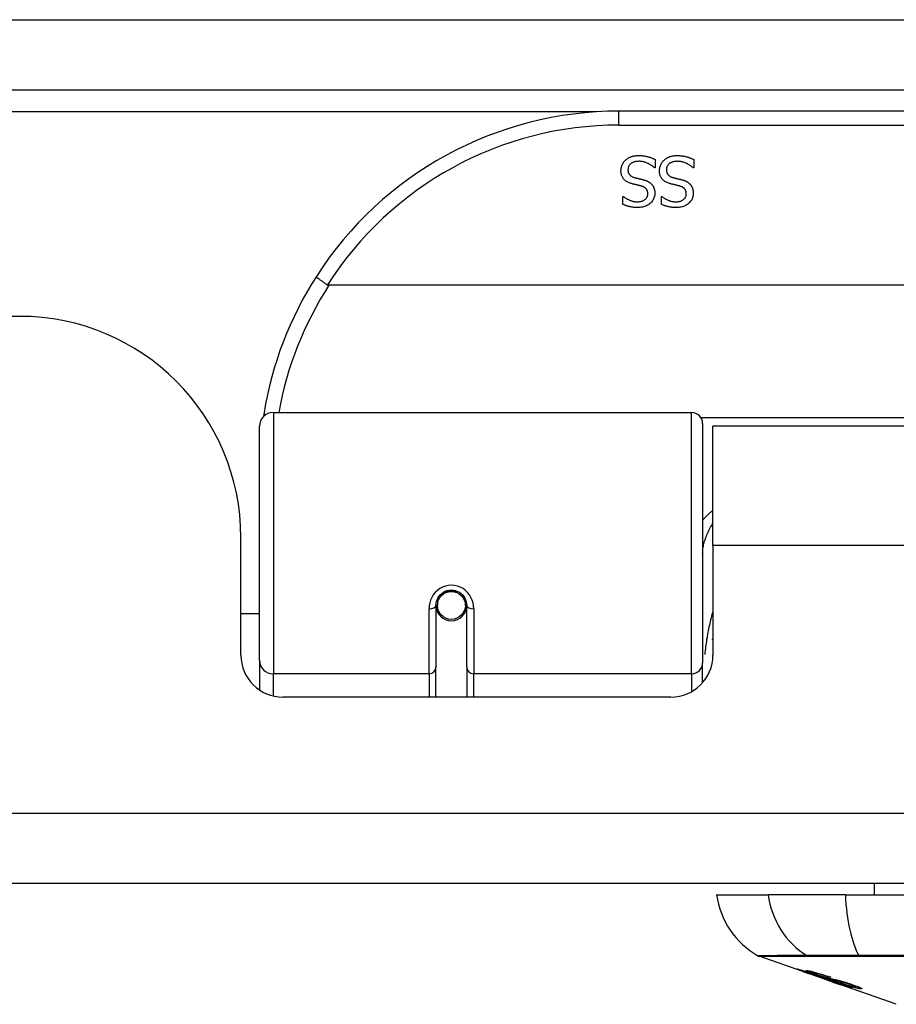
# Model space of a CAD drawing. Header units: inches. Extents: x 25 to 686, y 75 to 314.
# Tile 31 of 160: x 151.49 to 152.72, y 74.88 to 76.26. Entities that reach past the tile are written whole.
import ezdxf

# ---------------------------------------------------------------- set-up
doc = ezdxf.new("R2010")
doc.units = ezdxf.units.IN
doc.header["$MEASUREMENT"] = 0
doc.layers.add('Visible Edges(ANSI)', color=7, linetype='Continuous', lineweight=25)
doc.layers.add('Visible Tangent Edges(ANSI)', color=7, linetype='Continuous', lineweight=25)

msp = doc.modelspace()

# ---------------------------------------------------------------- linework, layer by layer
at = {"layer": 'Visible Edges(ANSI)'}
for p, q in [((91.5288, 76.1651), (157.3308, 76.1651)), ((153.8294, 76.1351), (152.3333, 76.1351)), ((152.3845, 76.0669), (152.3845, 76.0551)), ((152.4388, 76.0669), (152.4388, 76.0551)), ((152.3845, 76.0551), (152.3838, 76.0551)), ((152.4388, 76.0551), (152.4381, 76.0551)), ((152.3391, 76.0149), (152.3398, 76.0149)), ((152.3391, 76.0036), (152.3391, 76.0149)), ((152.3933, 76.0149), (152.394, 76.0149)), ((152.3933, 76.0036), (152.3933, 76.0149)), ((154.2382, 75.8894), (151.9245, 75.8894)), ((151.4883, 75.8456), (135.5733, 75.8456)), ((151.8461, 75.7101), (152.4357, 75.7101)), ((151.8264, 75.3605), (151.8264, 75.6904)), ((152.4514, 75.6943), (152.4514, 75.3567)), ((152.4658, 75.5226), (152.4658, 75.6906)), ((153.6968, 75.6906), (152.4658, 75.6906)), ((151.8003, 75.3676), (151.8003, 75.5336)), ((152.4658, 75.5226), (152.4658, 75.3676)), ((152.0774, 75.4469), (152.0774, 75.4379)), ((152.1168, 75.4379), (152.1168, 75.4469)), ((152.0754, 75.4379), (152.0754, 75.351)), ((152.0775, 75.4356), (152.0756, 75.4356)), ((152.1186, 75.4356), (152.1166, 75.4356)), ((152.1187, 75.351), (152.1187, 75.4379)), ((151.8264, 75.4261), (151.8003, 75.4261)), ((152.0814, 75.4261), (152.079, 75.4261)), ((152.1152, 75.4261), (152.1128, 75.4261)), ((151.8264, 75.3605), (151.8264, 75.3186)), ((152.0754, 75.3086), (152.0754, 75.351)), ((152.1187, 75.351), (152.1187, 75.3086)), ((152.4514, 75.329), (152.4514, 75.3567)), ((152.4068, 75.3086), (151.8594, 75.3086)), ((157.2323, 75.0456), (91.6273, 75.0456)), ((152.6935, 75.0456), (152.6935, 75.0298)), ((152.4711, 75.0298), (152.5439, 75.0298)), ((152.6527, 75.0298), (152.5439, 75.0298)), ((152.6527, 75.0298), (153.51, 75.0298)), ((152.5928, 74.9213), (152.531, 74.9429)), ((152.5928, 74.9213), (152.6006, 74.9185)), ((152.5932, 74.9219), (152.5932, 74.9227)), ((152.6006, 74.9185), (152.601, 74.9184)), ((152.6362, 74.9061), (152.601, 74.9184)), ((152.6064, 74.9198), (152.6064, 74.9212)), ((152.6138, 74.9156), (152.6138, 74.916)), ((152.6304, 74.9134), (152.6304, 74.914)), ((152.6366, 74.906), (152.6463, 74.9025)), ((152.7245, 74.8752), (152.6463, 74.9025)), ((152.6536, 74.9012), (152.6536, 74.9021)), ((152.6672, 74.9001), (152.6672, 74.9014))]:
    msp.add_line(p, q, dxfattribs=at)
at = {"layer": 'Visible Edges(ANSI)', "flags": 128}
for points in [[(152.3427, 76.066), (152.3433, 76.0665), (152.3439, 76.067), (152.3445, 76.0675), (152.3451, 76.0679), (152.3457, 76.0683), (152.3464, 76.0687), (152.347, 76.0691), (152.3477, 76.0695), (152.3483, 76.0698), (152.349, 76.0702), (152.3497, 76.0705), (152.3504, 76.0708), (152.3512, 76.071), (152.3519, 76.0713), (152.3527, 76.0715), (152.3535, 76.0717), (152.3544, 76.0719), (152.3553, 76.072), (152.3562, 76.0721), (152.3571, 76.0722), (152.3581, 76.0723), (152.3591, 76.0724), (152.3602, 76.0724), (152.3612, 76.0724)], [(152.3612, 76.0724), (152.3625, 76.0724), (152.3637, 76.0724), (152.3649, 76.0723), (152.3661, 76.0722), (152.3672, 76.0721), (152.3683, 76.072), (152.3694, 76.0719), (152.3705, 76.0717), (152.3715, 76.0715), (152.3725, 76.0713), (152.3734, 76.0711), (152.3743, 76.0708), (152.3752, 76.0705), (152.3761, 76.0703), (152.377, 76.07), (152.3779, 76.0697), (152.3787, 76.0694), (152.3796, 76.069), (152.3804, 76.0687), (152.3812, 76.0684), (152.3821, 76.068), (152.3829, 76.0677), (152.3837, 76.0673), (152.3845, 76.0669)], [(152.397, 76.066), (152.3976, 76.0665), (152.3982, 76.067), (152.3988, 76.0675), (152.3994, 76.0679), (152.4, 76.0683), (152.4006, 76.0687), (152.4013, 76.0691), (152.4019, 76.0695), (152.4026, 76.0698), (152.4033, 76.0702), (152.404, 76.0705), (152.4047, 76.0708), (152.4054, 76.071), (152.4062, 76.0713), (152.407, 76.0715), (152.4078, 76.0717), (152.4087, 76.0719), (152.4096, 76.072), (152.4105, 76.0721), (152.4114, 76.0722), (152.4124, 76.0723), (152.4134, 76.0724), (152.4144, 76.0724), (152.4155, 76.0724)], [(152.4155, 76.0724), (152.4168, 76.0724), (152.418, 76.0724), (152.4192, 76.0723), (152.4204, 76.0722), (152.4215, 76.0721), (152.4226, 76.072), (152.4237, 76.0719), (152.4247, 76.0717), (152.4257, 76.0715), (152.4267, 76.0713), (152.4277, 76.0711), (152.4286, 76.0708), (152.4295, 76.0705), (152.4304, 76.0703), (152.4313, 76.07), (152.4321, 76.0697), (152.433, 76.0694), (152.4338, 76.069), (152.4347, 76.0687), (152.4355, 76.0684), (152.4363, 76.068), (152.4371, 76.0677), (152.438, 76.0673), (152.4388, 76.0669)], [(152.3363, 76.0509), (152.3363, 76.0516), (152.3364, 76.0523), (152.3364, 76.053), (152.3365, 76.0537), (152.3366, 76.0544), (152.3367, 76.0551), (152.3369, 76.0558), (152.3371, 76.0565), (152.3373, 76.0571), (152.3375, 76.0578), (152.3377, 76.0585), (152.338, 76.0592), (152.3383, 76.0598), (152.3386, 76.0605), (152.3389, 76.0611), (152.3393, 76.0617), (152.3396, 76.0623), (152.34, 76.0629), (152.3404, 76.0634), (152.3409, 76.064), (152.3413, 76.0645), (152.3418, 76.065), (152.3422, 76.0655), (152.3427, 76.066)], [(152.3619, 76.0643), (152.3606, 76.0642), (152.3594, 76.0642), (152.3583, 76.0641), (152.3571, 76.0639), (152.3561, 76.0637), (152.3551, 76.0635), (152.3541, 76.0632), (152.3532, 76.0628), (152.3524, 76.0624), (152.3516, 76.062), (152.3508, 76.0615), (152.3501, 76.061), (152.3495, 76.0605), (152.3489, 76.0599), (152.3484, 76.0593), (152.3479, 76.0586), (152.3475, 76.058), (152.3471, 76.0573), (152.3468, 76.0565), (152.3466, 76.0558), (152.3464, 76.055), (152.3462, 76.0542), (152.3462, 76.0533), (152.3461, 76.0524)], [(152.3838, 76.0551), (152.383, 76.0558), (152.3822, 76.0565), (152.3814, 76.0571), (152.3806, 76.0578), (152.3797, 76.0584), (152.3788, 76.059), (152.378, 76.0595), (152.377, 76.06), (152.3761, 76.0605), (152.3752, 76.061), (152.3742, 76.0614), (152.3733, 76.0619), (152.3723, 76.0622), (152.3713, 76.0626), (152.3703, 76.0629), (152.3694, 76.0632), (152.3684, 76.0635), (152.3675, 76.0637), (152.3665, 76.0639), (152.3656, 76.064), (152.3647, 76.0641), (152.3637, 76.0642), (152.3628, 76.0643), (152.3619, 76.0643)], [(152.3906, 76.0509), (152.3906, 76.0516), (152.3906, 76.0523), (152.3907, 76.053), (152.3908, 76.0537), (152.3909, 76.0544), (152.391, 76.0551), (152.3912, 76.0558), (152.3913, 76.0565), (152.3915, 76.0571), (152.3918, 76.0578), (152.392, 76.0585), (152.3923, 76.0592), (152.3926, 76.0598), (152.3929, 76.0605), (152.3932, 76.0611), (152.3935, 76.0617), (152.3939, 76.0623), (152.3943, 76.0629), (152.3947, 76.0634), (152.3951, 76.064), (152.3956, 76.0645), (152.396, 76.065), (152.3965, 76.0655), (152.397, 76.066)], [(152.4162, 76.0643), (152.4149, 76.0642), (152.4137, 76.0642), (152.4125, 76.0641), (152.4114, 76.0639), (152.4103, 76.0637), (152.4093, 76.0635), (152.4084, 76.0632), (152.4075, 76.0628), (152.4066, 76.0624), (152.4058, 76.062), (152.4051, 76.0615), (152.4044, 76.061), (152.4037, 76.0605), (152.4032, 76.0599), (152.4026, 76.0593), (152.4022, 76.0586), (152.4018, 76.058), (152.4014, 76.0573), (152.4011, 76.0565), (152.4008, 76.0558), (152.4006, 76.055), (152.4005, 76.0542), (152.4004, 76.0533), (152.4004, 76.0524)], [(152.4381, 76.0551), (152.4373, 76.0558), (152.4365, 76.0565), (152.4357, 76.0571), (152.4348, 76.0578), (152.434, 76.0584), (152.4331, 76.059), (152.4322, 76.0595), (152.4313, 76.06), (152.4304, 76.0605), (152.4295, 76.061), (152.4285, 76.0614), (152.4275, 76.0619), (152.4266, 76.0622), (152.4256, 76.0626), (152.4246, 76.0629), (152.4237, 76.0632), (152.4227, 76.0635), (152.4218, 76.0637), (152.4208, 76.0639), (152.4199, 76.064), (152.4189, 76.0641), (152.418, 76.0642), (152.4171, 76.0643), (152.4162, 76.0643)], [(152.3504, 76.0331), (152.3492, 76.0335), (152.3481, 76.0339), (152.347, 76.0344), (152.3459, 76.0348), (152.345, 76.0353), (152.3441, 76.0359), (152.3432, 76.0365), (152.3424, 76.0371), (152.3416, 76.0377), (152.3409, 76.0384), (152.3403, 76.0391), (152.3397, 76.0398), (152.3392, 76.0406), (152.3387, 76.0414), (152.3382, 76.0422), (152.3378, 76.0431), (152.3375, 76.044), (152.3372, 76.0449), (152.3369, 76.0458), (152.3367, 76.0468), (152.3365, 76.0478), (152.3364, 76.0488), (152.3363, 76.0499), (152.3363, 76.0509)], [(152.3461, 76.0524), (152.3461, 76.0517), (152.3462, 76.0511), (152.3463, 76.0504), (152.3464, 76.0498), (152.3465, 76.0492), (152.3466, 76.0486), (152.3468, 76.048), (152.3471, 76.0475), (152.3473, 76.047), (152.3476, 76.0465), (152.3479, 76.046), (152.3482, 76.0456), (152.3486, 76.0451), (152.349, 76.0447), (152.3494, 76.0443), (152.3499, 76.0439), (152.3504, 76.0436), (152.3509, 76.0432), (152.3515, 76.0429), (152.3521, 76.0426), (152.3527, 76.0423), (152.3534, 76.0421), (152.3541, 76.0418), (152.3549, 76.0416)], [(152.4046, 76.0331), (152.4035, 76.0335), (152.4023, 76.0339), (152.4012, 76.0344), (152.4002, 76.0348), (152.3992, 76.0353), (152.3983, 76.0359), (152.3975, 76.0365), (152.3967, 76.0371), (152.3959, 76.0377), (152.3952, 76.0384), (152.3946, 76.0391), (152.394, 76.0398), (152.3934, 76.0406), (152.3929, 76.0414), (152.3925, 76.0422), (152.3921, 76.0431), (152.3917, 76.044), (152.3914, 76.0449), (152.3912, 76.0458), (152.391, 76.0468), (152.3908, 76.0478), (152.3907, 76.0488), (152.3906, 76.0499), (152.3906, 76.0509)], [(152.4004, 76.0524), (152.4004, 76.0517), (152.4005, 76.0511), (152.4005, 76.0504), (152.4006, 76.0498), (152.4008, 76.0492), (152.4009, 76.0486), (152.4011, 76.048), (152.4013, 76.0475), (152.4016, 76.047), (152.4019, 76.0465), (152.4022, 76.046), (152.4025, 76.0456), (152.4029, 76.0451), (152.4033, 76.0447), (152.4037, 76.0443), (152.4042, 76.0439), (152.4047, 76.0436), (152.4052, 76.0432), (152.4058, 76.0429), (152.4064, 76.0426), (152.407, 76.0423), (152.4077, 76.0421), (152.4084, 76.0418), (152.4091, 76.0416)], [(152.3649, 76.0294), (152.3644, 76.0295), (152.3639, 76.0296), (152.3633, 76.0298), (152.3628, 76.0299), (152.3622, 76.0301), (152.3616, 76.0302), (152.361, 76.0304), (152.3603, 76.0305), (152.3597, 76.0307), (152.359, 76.0309), (152.3583, 76.031), (152.3576, 76.0312), (152.3569, 76.0314), (152.3562, 76.0315), (152.3555, 76.0317), (152.3549, 76.0319), (152.3542, 76.032), (152.3536, 76.0322), (152.353, 76.0323), (152.3525, 76.0325), (152.3519, 76.0326), (152.3514, 76.0328), (152.3509, 76.0329), (152.3504, 76.0331)], [(152.3549, 76.0416), (152.3554, 76.0414), (152.3559, 76.0413), (152.3565, 76.0411), (152.357, 76.041), (152.3575, 76.0409), (152.358, 76.0407), (152.3585, 76.0406), (152.359, 76.0405), (152.3595, 76.0404), (152.3599, 76.0403), (152.3604, 76.0401), (152.3609, 76.04), (152.3613, 76.0399), (152.3618, 76.0398), (152.3623, 76.0397), (152.3628, 76.0396), (152.3634, 76.0394), (152.3639, 76.0393), (152.3645, 76.0392), (152.3651, 76.039), (152.3657, 76.0389), (152.3663, 76.0387), (152.367, 76.0385), (152.3677, 76.0384)], [(152.3741, 76.0183), (152.3741, 76.0191), (152.3741, 76.0198), (152.374, 76.0205), (152.3739, 76.0211), (152.3737, 76.0217), (152.3736, 76.0224), (152.3733, 76.0229), (152.3731, 76.0235), (152.3728, 76.024), (152.3725, 76.0245), (152.3721, 76.025), (152.3718, 76.0255), (152.3714, 76.0259), (152.3709, 76.0263), (152.3704, 76.0267), (152.3699, 76.0271), (152.3694, 76.0275), (152.3689, 76.0278), (152.3683, 76.0281), (152.3677, 76.0284), (152.367, 76.0287), (152.3663, 76.0289), (152.3656, 76.0291), (152.3649, 76.0294)], [(152.3677, 76.0384), (152.3683, 76.0382), (152.3689, 76.038), (152.3694, 76.0379), (152.37, 76.0377), (152.3706, 76.0375), (152.3711, 76.0373), (152.3717, 76.0371), (152.3722, 76.0369), (152.3727, 76.0366), (152.3732, 76.0364), (152.3737, 76.0362), (152.3742, 76.0359), (152.3747, 76.0357), (152.3752, 76.0354), (152.3756, 76.0351), (152.3761, 76.0349), (152.3765, 76.0346), (152.377, 76.0342), (152.3774, 76.0339), (152.3778, 76.0336), (152.3782, 76.0332), (152.3786, 76.0329), (152.379, 76.0325), (152.3794, 76.0321)], [(152.3794, 76.0321), (152.3797, 76.0317), (152.3801, 76.0313), (152.3804, 76.0309), (152.3807, 76.0305), (152.381, 76.03), (152.3813, 76.0296), (152.3816, 76.0291), (152.3819, 76.0286), (152.3821, 76.0281), (152.3823, 76.0276), (152.3826, 76.0271), (152.3828, 76.0266), (152.383, 76.0261), (152.3831, 76.0255), (152.3833, 76.025), (152.3834, 76.0244), (152.3836, 76.0238), (152.3837, 76.0232), (152.3838, 76.0226), (152.3838, 76.022), (152.3839, 76.0213), (152.3839, 76.0207), (152.384, 76.02), (152.384, 76.0193)], [(152.4192, 76.0294), (152.4187, 76.0295), (152.4181, 76.0296), (152.4176, 76.0298), (152.417, 76.0299), (152.4165, 76.0301), (152.4158, 76.0302), (152.4152, 76.0304), (152.4146, 76.0305), (152.4139, 76.0307), (152.4133, 76.0309), (152.4126, 76.031), (152.4119, 76.0312), (152.4111, 76.0314), (152.4104, 76.0315), (152.4098, 76.0317), (152.4091, 76.0319), (152.4085, 76.032), (152.4079, 76.0322), (152.4073, 76.0323), (152.4067, 76.0325), (152.4062, 76.0326), (152.4056, 76.0328), (152.4051, 76.0329), (152.4046, 76.0331)], [(152.4091, 76.0416), (152.4097, 76.0414), (152.4102, 76.0413), (152.4107, 76.0411), (152.4112, 76.041), (152.4118, 76.0409), (152.4123, 76.0407), (152.4128, 76.0406), (152.4132, 76.0405), (152.4137, 76.0404), (152.4142, 76.0403), (152.4147, 76.0401), (152.4151, 76.04), (152.4156, 76.0399), (152.4161, 76.0398), (152.4166, 76.0397), (152.4171, 76.0396), (152.4176, 76.0394), (152.4182, 76.0393), (152.4188, 76.0392), (152.4194, 76.039), (152.42, 76.0389), (152.4206, 76.0387), (152.4213, 76.0385), (152.4219, 76.0384)], [(152.4284, 76.0183), (152.4284, 76.0191), (152.4284, 76.0198), (152.4283, 76.0205), (152.4282, 76.0211), (152.428, 76.0217), (152.4278, 76.0224), (152.4276, 76.0229), (152.4274, 76.0235), (152.4271, 76.024), (152.4268, 76.0245), (152.4264, 76.025), (152.426, 76.0255), (152.4256, 76.0259), (152.4252, 76.0263), (152.4247, 76.0267), (152.4242, 76.0271), (152.4237, 76.0275), (152.4231, 76.0278), (152.4225, 76.0281), (152.4219, 76.0284), (152.4213, 76.0287), (152.4206, 76.0289), (152.4199, 76.0291), (152.4192, 76.0294)], [(152.4219, 76.0384), (152.4225, 76.0382), (152.4231, 76.038), (152.4237, 76.0379), (152.4243, 76.0377), (152.4249, 76.0375), (152.4254, 76.0373), (152.426, 76.0371), (152.4265, 76.0369), (152.427, 76.0366), (152.4275, 76.0364), (152.428, 76.0362), (152.4285, 76.0359), (152.429, 76.0357), (152.4295, 76.0354), (152.4299, 76.0351), (152.4304, 76.0349), (152.4308, 76.0346), (152.4312, 76.0342), (152.4317, 76.0339), (152.4321, 76.0336), (152.4325, 76.0332), (152.4329, 76.0329), (152.4333, 76.0325), (152.4336, 76.0321)], [(152.4336, 76.0321), (152.434, 76.0317), (152.4343, 76.0313), (152.4347, 76.0309), (152.435, 76.0305), (152.4353, 76.03), (152.4356, 76.0296), (152.4359, 76.0291), (152.4361, 76.0286), (152.4364, 76.0281), (152.4366, 76.0276), (152.4368, 76.0271), (152.437, 76.0266), (152.4372, 76.0261), (152.4374, 76.0255), (152.4376, 76.025), (152.4377, 76.0244), (152.4378, 76.0238), (152.4379, 76.0232), (152.438, 76.0226), (152.4381, 76.022), (152.4382, 76.0213), (152.4382, 76.0207), (152.4382, 76.02), (152.4382, 76.0193)], [(152.3595, 76.0072), (152.3606, 76.0072), (152.3616, 76.0073), (152.3626, 76.0074), (152.3636, 76.0075), (152.3645, 76.0077), (152.3654, 76.008), (152.3663, 76.0082), (152.3671, 76.0086), (152.3679, 76.0089), (152.3687, 76.0093), (152.3694, 76.0098), (152.3701, 76.0103), (152.3707, 76.0108), (152.3713, 76.0113), (152.3719, 76.0119), (152.3724, 76.0125), (152.3728, 76.0132), (152.3731, 76.0138), (152.3734, 76.0145), (152.3737, 76.0152), (152.3739, 76.016), (152.374, 76.0167), (152.3741, 76.0175), (152.3741, 76.0183)], [(152.384, 76.0193), (152.3839, 76.0179), (152.3838, 76.0165), (152.3836, 76.0152), (152.3832, 76.0139), (152.3828, 76.0126), (152.3823, 76.0114), (152.3817, 76.0102), (152.381, 76.0091), (152.3802, 76.008), (152.3793, 76.0069), (152.3783, 76.0059), (152.3773, 76.0049), (152.3761, 76.0039), (152.3749, 76.0031), (152.3737, 76.0023), (152.3724, 76.0016), (152.371, 76.001), (152.3696, 76.0005), (152.3682, 76), (152.3667, 75.9997), (152.3651, 75.9994), (152.3635, 75.9992), (152.3618, 75.9991), (152.3601, 75.999)], [(152.4138, 76.0072), (152.4148, 76.0072), (152.4159, 76.0073), (152.4169, 76.0074), (152.4179, 76.0075), (152.4188, 76.0077), (152.4197, 76.008), (152.4206, 76.0082), (152.4214, 76.0086), (152.4222, 76.0089), (152.423, 76.0093), (152.4237, 76.0098), (152.4244, 76.0103), (152.425, 76.0108), (152.4256, 76.0113), (152.4261, 76.0119), (152.4266, 76.0125), (152.427, 76.0132), (152.4274, 76.0138), (152.4277, 76.0145), (152.428, 76.0152), (152.4282, 76.016), (152.4283, 76.0167), (152.4284, 76.0175), (152.4284, 76.0183)], [(152.4382, 76.0193), (152.4382, 76.0179), (152.4381, 76.0165), (152.4378, 76.0152), (152.4375, 76.0139), (152.4371, 76.0126), (152.4366, 76.0114), (152.436, 76.0102), (152.4353, 76.0091), (152.4345, 76.008), (152.4336, 76.0069), (152.4326, 76.0059), (152.4315, 76.0049), (152.4304, 76.0039), (152.4292, 76.0031), (152.4279, 76.0023), (152.4266, 76.0016), (152.4253, 76.001), (152.4239, 76.0005), (152.4224, 76), (152.4209, 75.9997), (152.4194, 75.9994), (152.4178, 75.9992), (152.4161, 75.9991), (152.4144, 75.999)], [(152.3601, 75.999), (152.3591, 75.999), (152.3582, 75.9991), (152.3572, 75.9991), (152.3562, 75.9992), (152.3553, 75.9992), (152.3543, 75.9993), (152.3534, 75.9994), (152.3525, 75.9996), (152.3516, 75.9997), (152.3507, 75.9999), (152.3498, 76), (152.3489, 76.0002), (152.348, 76.0004), (152.3471, 76.0006), (152.3463, 76.0009), (152.3454, 76.0011), (152.3446, 76.0014), (152.3438, 76.0017), (152.343, 76.0019), (152.3422, 76.0023), (152.3414, 76.0026), (152.3406, 76.0029), (152.3398, 76.0033), (152.3391, 76.0036)], [(152.3398, 76.0149), (152.3403, 76.0144), (152.3409, 76.0139), (152.3416, 76.0134), (152.3422, 76.0129), (152.3429, 76.0124), (152.3436, 76.012), (152.3443, 76.0115), (152.3451, 76.0111), (152.3459, 76.0107), (152.3467, 76.0103), (152.3476, 76.0099), (152.3484, 76.0095), (152.3493, 76.0091), (152.3502, 76.0088), (152.3511, 76.0085), (152.352, 76.0082), (152.3529, 76.008), (152.3538, 76.0078), (152.3548, 76.0076), (152.3557, 76.0074), (152.3566, 76.0073), (152.3576, 76.0073), (152.3585, 76.0072), (152.3595, 76.0072)], [(152.4144, 75.999), (152.4134, 75.999), (152.4124, 75.9991), (152.4115, 75.9991), (152.4105, 75.9992), (152.4095, 75.9992), (152.4086, 75.9993), (152.4077, 75.9994), (152.4067, 75.9996), (152.4058, 75.9997), (152.4049, 75.9999), (152.404, 76), (152.4032, 76.0002), (152.4023, 76.0004), (152.4014, 76.0006), (152.4006, 76.0009), (152.3997, 76.0011), (152.3989, 76.0014), (152.3981, 76.0017), (152.3972, 76.0019), (152.3964, 76.0023), (152.3956, 76.0026), (152.3949, 76.0029), (152.3941, 76.0033), (152.3933, 76.0036)], [(152.394, 76.0149), (152.3946, 76.0144), (152.3952, 76.0139), (152.3958, 76.0134), (152.3965, 76.0129), (152.3972, 76.0124), (152.3979, 76.012), (152.3986, 76.0115), (152.3994, 76.0111), (152.4002, 76.0107), (152.401, 76.0103), (152.4018, 76.0099), (152.4027, 76.0095), (152.4036, 76.0091), (152.4045, 76.0088), (152.4054, 76.0085), (152.4063, 76.0082), (152.4072, 76.008), (152.4081, 76.0078), (152.409, 76.0076), (152.41, 76.0074), (152.4109, 76.0073), (152.4119, 76.0073), (152.4128, 76.0072), (152.4138, 76.0072)], [(151.9067, 75.9019), (151.9067, 75.9018), (151.9067, 75.9017), (151.9068, 75.9015), (151.907, 75.9012), (151.9073, 75.9009), (151.9076, 75.9006), (151.908, 75.9002), (151.9085, 75.8998), (151.909, 75.8994), (151.9096, 75.8989), (151.9102, 75.8984), (151.9109, 75.8979), (151.9117, 75.8973), (151.9125, 75.8967), (151.9133, 75.8961), (151.9142, 75.8955), (151.9152, 75.8948), (151.9161, 75.8941), (151.9171, 75.8935), (151.9181, 75.8928), (151.9192, 75.8921), (151.9202, 75.8914), (151.9213, 75.8907), (151.9224, 75.89)], [(151.9245, 75.8894), (151.9244, 75.8894), (151.9243, 75.8894), (151.9242, 75.8894), (151.9241, 75.8894), (151.924, 75.8894), (151.9239, 75.8894), (151.9238, 75.8895), (151.9237, 75.8895), (151.9236, 75.8895), (151.9236, 75.8895), (151.9235, 75.8895), (151.9234, 75.8895), (151.9233, 75.8896), (151.9232, 75.8896), (151.9231, 75.8896), (151.923, 75.8896), (151.923, 75.8897), (151.9229, 75.8897), (151.9228, 75.8897), (151.9227, 75.8898), (151.9226, 75.8898), (151.9226, 75.8899), (151.9225, 75.8899), (151.9224, 75.89)], [(151.833, 75.7093), (151.8329, 75.7091), (151.8329, 75.7089), (151.8329, 75.7087), (151.8328, 75.7085), (151.8328, 75.7083), (151.8328, 75.708), (151.8327, 75.7078), (151.8327, 75.7076), (151.8327, 75.7074), (151.8326, 75.7072), (151.8326, 75.707), (151.8326, 75.7068), (151.8325, 75.7066), (151.8325, 75.7064), (151.8325, 75.7062), (151.8324, 75.706), (151.8324, 75.7058), (151.8324, 75.7056), (151.8323, 75.7053), (151.8323, 75.7051), (151.8323, 75.7049), (151.8322, 75.7047), (151.8322, 75.7045), (151.8322, 75.7043)], [(152.0754, 75.4379), (152.0756, 75.4405), (152.0761, 75.4432), (152.0769, 75.4458), (152.0781, 75.4483), (152.0796, 75.4506), (152.0814, 75.4528), (152.0835, 75.4548), (152.0859, 75.4564), (152.0885, 75.4578), (152.0913, 75.4588), (152.0942, 75.4594), (152.0971, 75.4596), (152.1001, 75.4594), (152.103, 75.4587), (152.1057, 75.4577), (152.1084, 75.4564), (152.1107, 75.4547), (152.1128, 75.4528), (152.1146, 75.4506), (152.1161, 75.4482), (152.1172, 75.4457), (152.1181, 75.4432), (152.1186, 75.4405), (152.1187, 75.4379)], [(152.4653, 75.3895), (152.4653, 75.3896), (152.4654, 75.3897), (152.4654, 75.3897), (152.4654, 75.3898), (152.4654, 75.3898), (152.4654, 75.3899), (152.4655, 75.3899), (152.4655, 75.39), (152.4655, 75.39), (152.4655, 75.3901), (152.4656, 75.3901), (152.4656, 75.3902), (152.4656, 75.3903), (152.4656, 75.3903), (152.4656, 75.3904), (152.4657, 75.3904), (152.4657, 75.3905), (152.4657, 75.3905), (152.4657, 75.3906), (152.4658, 75.3906), (152.4658, 75.3907), (152.4658, 75.3907), (152.4658, 75.3908), (152.4658, 75.3908)], [(152.6031, 74.918), (152.6019, 74.9184), (152.6008, 74.9188), (152.5997, 74.9192), (152.5985, 74.9196), (152.5974, 74.92), (152.5964, 74.9203), (152.5953, 74.9207), (152.5943, 74.9211), (152.5933, 74.9214), (152.5923, 74.9218), (152.5913, 74.9222), (152.5903, 74.9225), (152.5894, 74.9229), (152.5885, 74.9232), (152.5877, 74.9235), (152.587, 74.9238), (152.5864, 74.924), (152.5858, 74.9242), (152.5853, 74.9245), (152.5849, 74.9247), (152.5845, 74.9248), (152.5843, 74.925), (152.5844, 74.925), (152.5847, 74.925)], [(152.5847, 74.925), (152.5855, 74.9248), (152.5866, 74.9246), (152.5877, 74.9243), (152.589, 74.9239), (152.5901, 74.9236), (152.5911, 74.9233), (152.5923, 74.923), (152.5936, 74.9226), (152.595, 74.9221), (152.5965, 74.9217), (152.598, 74.9212), (152.5994, 74.9207), (152.6009, 74.9203), (152.6022, 74.9198), (152.6035, 74.9194), (152.6047, 74.919), (152.6059, 74.9186), (152.6071, 74.9182), (152.6083, 74.9178), (152.6095, 74.9174), (152.6107, 74.917), (152.6119, 74.9166), (152.6131, 74.9162), (152.6143, 74.9158)], [(152.5936, 74.9219), (152.5934, 74.9219), (152.5933, 74.9219), (152.5932, 74.9219), (152.5932, 74.9219), (152.5933, 74.9219), (152.5934, 74.9218), (152.5935, 74.9217), (152.5938, 74.9216), (152.5941, 74.9215), (152.5944, 74.9213), (152.5949, 74.9211), (152.5954, 74.9209), (152.596, 74.9207), (152.5967, 74.9204), (152.5974, 74.9202), (152.5982, 74.9199), (152.5989, 74.9196), (152.5995, 74.9194), (152.6002, 74.9192), (152.6008, 74.9189), (152.6015, 74.9187), (152.6022, 74.9185), (152.6029, 74.9182), (152.6036, 74.918)], [(152.6138, 74.9156), (152.6125, 74.916), (152.6112, 74.9165), (152.6099, 74.9169), (152.6086, 74.9173), (152.6074, 74.9178), (152.6061, 74.9182), (152.6049, 74.9186), (152.6038, 74.9189), (152.6027, 74.9193), (152.6016, 74.9196), (152.6005, 74.92), (152.5996, 74.9203), (152.5987, 74.9205), (152.5979, 74.9208), (152.5972, 74.921), (152.5966, 74.9211), (152.596, 74.9213), (152.5955, 74.9214), (152.595, 74.9216), (152.5947, 74.9217), (152.5943, 74.9218), (152.594, 74.9218), (152.5938, 74.9219), (152.5936, 74.9219)], [(152.613, 74.9166), (152.6102, 74.9175), (152.6076, 74.9185), (152.6054, 74.9193), (152.6037, 74.9199), (152.6025, 74.9204), (152.6015, 74.9208), (152.6006, 74.9211), (152.5998, 74.9215), (152.5992, 74.9218), (152.5986, 74.922), (152.5982, 74.9222), (152.5979, 74.9224), (152.5977, 74.9225), (152.5976, 74.9226), (152.5975, 74.9227), (152.5975, 74.9228), (152.5976, 74.9228), (152.5977, 74.9228), (152.5978, 74.9229), (152.5979, 74.9229), (152.5982, 74.9229), (152.5984, 74.9228), (152.5987, 74.9228), (152.599, 74.9228)], [(152.599, 74.9228), (152.5998, 74.9226), (152.6008, 74.9224), (152.6019, 74.9222), (152.6031, 74.922), (152.6044, 74.9217), (152.6058, 74.9213), (152.6072, 74.921), (152.6086, 74.9206), (152.6102, 74.9202), (152.6118, 74.9197), (152.6136, 74.9192), (152.6154, 74.9187), (152.6171, 74.9182), (152.6188, 74.9177), (152.6203, 74.9172), (152.6217, 74.9168), (152.623, 74.9164), (152.6244, 74.916), (152.6257, 74.9155), (152.627, 74.9151), (152.6283, 74.9147), (152.6296, 74.9143), (152.6309, 74.9138), (152.6322, 74.9134)], [(152.623, 74.9112), (152.6223, 74.9115), (152.6215, 74.9117), (152.6206, 74.912), (152.6198, 74.9123), (152.6188, 74.9126), (152.6179, 74.9129), (152.6168, 74.9132), (152.6158, 74.9136), (152.6148, 74.9139), (152.6139, 74.9143), (152.6129, 74.9146), (152.6121, 74.9149), (152.6113, 74.9151), (152.6105, 74.9154), (152.6098, 74.9156), (152.6091, 74.9159), (152.6083, 74.9161), (152.6076, 74.9164), (152.6068, 74.9167), (152.6061, 74.9169), (152.6054, 74.9172), (152.6046, 74.9174), (152.6039, 74.9177), (152.6031, 74.918)], [(152.6036, 74.918), (152.6043, 74.9177), (152.605, 74.9175), (152.6057, 74.9172), (152.6064, 74.917), (152.6071, 74.9168), (152.6078, 74.9165), (152.6084, 74.9163), (152.6091, 74.9161), (152.6097, 74.9159), (152.6102, 74.9157), (152.6107, 74.9155), (152.6111, 74.9154), (152.6116, 74.9153), (152.612, 74.9151), (152.6124, 74.915), (152.6127, 74.9149), (152.6131, 74.9148), (152.6135, 74.9146), (152.6138, 74.9145), (152.6141, 74.9144), (152.6144, 74.9143), (152.6147, 74.9142), (152.615, 74.9142), (152.6153, 74.9141)], [(152.6077, 74.9198), (152.6072, 74.9199), (152.6069, 74.9199), (152.6066, 74.9199), (152.6065, 74.9198), (152.6064, 74.9198), (152.6065, 74.9197), (152.6067, 74.9196), (152.6069, 74.9194), (152.6071, 74.9193), (152.6075, 74.9191), (152.6079, 74.919), (152.6083, 74.9188), (152.6089, 74.9185), (152.6095, 74.9183), (152.61, 74.9181), (152.6106, 74.9179), (152.6111, 74.9177), (152.6116, 74.9175), (152.6121, 74.9173), (152.6126, 74.9172), (152.6131, 74.917), (152.6137, 74.9168), (152.6142, 74.9166), (152.6148, 74.9164)], [(152.6304, 74.9134), (152.6297, 74.9136), (152.629, 74.9139), (152.6282, 74.9141), (152.6275, 74.9143), (152.6268, 74.9146), (152.626, 74.9148), (152.6253, 74.915), (152.6246, 74.9153), (152.6238, 74.9155), (152.6231, 74.9157), (152.6224, 74.916), (152.6217, 74.9162), (152.621, 74.9164), (152.6202, 74.9166), (152.6192, 74.9169), (152.6181, 74.9172), (152.6169, 74.9176), (152.6155, 74.918), (152.614, 74.9184), (152.6125, 74.9188), (152.611, 74.9191), (152.6096, 74.9194), (152.6085, 74.9197), (152.6077, 74.9198)], [(152.6341, 74.9098), (152.6332, 74.9101), (152.6323, 74.9103), (152.6313, 74.9106), (152.6303, 74.9109), (152.6293, 74.9112), (152.6282, 74.9115), (152.6271, 74.9119), (152.6259, 74.9122), (152.6249, 74.9126), (152.6239, 74.9129), (152.6229, 74.9132), (152.622, 74.9135), (152.6212, 74.9138), (152.6204, 74.914), (152.6197, 74.9143), (152.6189, 74.9145), (152.6182, 74.9148), (152.6174, 74.915), (152.6167, 74.9153), (152.6159, 74.9155), (152.6152, 74.9158), (152.6144, 74.916), (152.6137, 74.9163), (152.613, 74.9166)], [(152.6143, 74.9158), (152.6143, 74.9158), (152.6143, 74.9158), (152.6143, 74.9158), (152.6142, 74.9158), (152.6142, 74.9157), (152.6142, 74.9157), (152.6142, 74.9157), (152.6141, 74.9157), (152.6141, 74.9157), (152.6141, 74.9157), (152.6141, 74.9157), (152.6141, 74.9157), (152.614, 74.9157), (152.614, 74.9157), (152.614, 74.9157), (152.614, 74.9157), (152.614, 74.9156), (152.6139, 74.9156), (152.6139, 74.9156), (152.6139, 74.9156), (152.6139, 74.9156), (152.6138, 74.9156), (152.6138, 74.9156), (152.6138, 74.9156)], [(152.6148, 74.9164), (152.6155, 74.9161), (152.6162, 74.9159), (152.617, 74.9156), (152.6177, 74.9154), (152.6184, 74.9151), (152.6192, 74.9149), (152.6199, 74.9147), (152.6206, 74.9144), (152.6212, 74.9143), (152.6217, 74.9141), (152.6223, 74.9139), (152.6227, 74.9138), (152.6232, 74.9136), (152.6236, 74.9135), (152.624, 74.9134), (152.6244, 74.9133), (152.6249, 74.9132), (152.6252, 74.913), (152.6256, 74.9129), (152.626, 74.9128), (152.6264, 74.9127), (152.6267, 74.9126), (152.6271, 74.9126), (152.6274, 74.9125)], [(152.6153, 74.9141), (152.6156, 74.914), (152.616, 74.9139), (152.6164, 74.9137), (152.6169, 74.9136), (152.6173, 74.9135), (152.6178, 74.9134), (152.6182, 74.9132), (152.6187, 74.9131), (152.6192, 74.913), (152.6197, 74.9128), (152.6203, 74.9127), (152.6208, 74.9125), (152.6213, 74.9124), (152.6219, 74.9122), (152.6224, 74.9121), (152.6229, 74.912), (152.6234, 74.9118), (152.624, 74.9117), (152.6245, 74.9115), (152.6251, 74.9114), (152.6257, 74.9112), (152.6263, 74.911), (152.6269, 74.9109), (152.6275, 74.9107)], [(152.6374, 74.9072), (152.6368, 74.9074), (152.6361, 74.9076), (152.6354, 74.9078), (152.6347, 74.908), (152.6341, 74.9082), (152.6334, 74.9083), (152.6328, 74.9085), (152.6323, 74.9086), (152.6317, 74.9088), (152.6312, 74.9089), (152.6308, 74.909), (152.6303, 74.9092), (152.6298, 74.9093), (152.6294, 74.9094), (152.6289, 74.9095), (152.6284, 74.9097), (152.6278, 74.9098), (152.6272, 74.91), (152.6266, 74.9102), (152.6259, 74.9104), (152.6252, 74.9106), (152.6245, 74.9108), (152.6237, 74.911), (152.623, 74.9112)], [(152.6274, 74.9125), (152.6278, 74.9124), (152.6283, 74.9122), (152.6288, 74.9121), (152.6294, 74.912), (152.63, 74.9118), (152.6306, 74.9117), (152.6312, 74.9115), (152.6319, 74.9114), (152.6325, 74.9112), (152.6332, 74.9111), (152.6339, 74.9109), (152.6346, 74.9108), (152.6353, 74.9106), (152.636, 74.9104), (152.6367, 74.9103), (152.6374, 74.9101), (152.6381, 74.91), (152.6388, 74.9098), (152.6395, 74.9097), (152.6402, 74.9095), (152.6409, 74.9093), (152.6417, 74.9091), (152.6424, 74.909), (152.6432, 74.9088)], [(152.6275, 74.9107), (152.6282, 74.9105), (152.629, 74.9103), (152.6298, 74.91), (152.6306, 74.9098), (152.6315, 74.9095), (152.6324, 74.9092), (152.6333, 74.909), (152.6343, 74.9087), (152.6352, 74.9084), (152.636, 74.9081), (152.6368, 74.9079), (152.6375, 74.9076), (152.6381, 74.9074), (152.6388, 74.9072), (152.6394, 74.907), (152.64, 74.9068), (152.6407, 74.9066), (152.6413, 74.9064), (152.6419, 74.9062), (152.6426, 74.9059), (152.6432, 74.9057), (152.6438, 74.9055), (152.6445, 74.9053), (152.6451, 74.9051)], [(152.6322, 74.9134), (152.6322, 74.9134), (152.6321, 74.9134), (152.632, 74.9134), (152.6319, 74.9134), (152.6319, 74.9134), (152.6318, 74.9134), (152.6317, 74.9134), (152.6316, 74.9134), (152.6316, 74.9134), (152.6315, 74.9134), (152.6314, 74.9134), (152.6313, 74.9134), (152.6313, 74.9134), (152.6312, 74.9134), (152.6311, 74.9134), (152.631, 74.9134), (152.631, 74.9134), (152.6309, 74.9134), (152.6308, 74.9134), (152.6307, 74.9134), (152.6307, 74.9134), (152.6306, 74.9134), (152.6305, 74.9134), (152.6304, 74.9134)], [(152.6525, 74.9055), (152.6518, 74.9057), (152.651, 74.9059), (152.6502, 74.9061), (152.6494, 74.9063), (152.6486, 74.9065), (152.6478, 74.9066), (152.647, 74.9068), (152.6462, 74.907), (152.6455, 74.9071), (152.6449, 74.9073), (152.6442, 74.9074), (152.6436, 74.9076), (152.643, 74.9077), (152.6423, 74.9078), (152.6417, 74.908), (152.641, 74.9081), (152.6403, 74.9083), (152.6395, 74.9085), (152.6386, 74.9087), (152.6377, 74.9089), (152.6368, 74.9091), (152.6359, 74.9094), (152.635, 74.9096), (152.6341, 74.9098)], [(152.6619, 74.8982), (152.6617, 74.8982), (152.6614, 74.8982), (152.6611, 74.8983), (152.6607, 74.8984), (152.6602, 74.8985), (152.6597, 74.8986), (152.6591, 74.8988), (152.6585, 74.899), (152.6578, 74.8992), (152.657, 74.8994), (152.6561, 74.8997), (152.6549, 74.9001), (152.6534, 74.9005), (152.6518, 74.9011), (152.65, 74.9017), (152.6483, 74.9022), (152.6467, 74.9028), (152.6451, 74.9033), (152.6436, 74.9039), (152.642, 74.9044), (152.6405, 74.9049), (152.6389, 74.9055), (152.6374, 74.906), (152.6358, 74.9065)], [(152.6358, 74.9065), (152.6358, 74.9065), (152.6359, 74.9065), (152.6359, 74.9065), (152.6359, 74.9065), (152.6359, 74.9065), (152.6359, 74.9065), (152.636, 74.9065), (152.636, 74.9065), (152.636, 74.9065), (152.636, 74.9065), (152.6361, 74.9065), (152.6361, 74.9065), (152.6361, 74.9065), (152.6361, 74.9065), (152.6362, 74.9065), (152.6362, 74.9065), (152.6362, 74.9065), (152.6362, 74.9065), (152.6363, 74.9065), (152.6363, 74.9065), (152.6363, 74.9065), (152.6363, 74.9065), (152.6364, 74.9065), (152.6364, 74.9065)], [(152.6362, 74.9061), (152.6362, 74.9061), (152.6362, 74.9061), (152.6362, 74.9061), (152.6362, 74.9061), (152.6362, 74.9061), (152.6363, 74.9061), (152.6363, 74.9061), (152.6363, 74.9061), (152.6363, 74.9061), (152.6363, 74.906), (152.6363, 74.906), (152.6364, 74.906), (152.6364, 74.906), (152.6364, 74.906), (152.6364, 74.906), (152.6364, 74.906), (152.6364, 74.906), (152.6365, 74.906), (152.6365, 74.906), (152.6365, 74.906), (152.6365, 74.906), (152.6365, 74.906), (152.6365, 74.906), (152.6366, 74.906)], [(152.6364, 74.9065), (152.638, 74.906), (152.6397, 74.9054), (152.6413, 74.9049), (152.6429, 74.9043), (152.6444, 74.9038), (152.6458, 74.9033), (152.6471, 74.9029), (152.6481, 74.9026), (152.6488, 74.9024), (152.6493, 74.9022), (152.6498, 74.9021), (152.6502, 74.9019), (152.6506, 74.9018), (152.651, 74.9017), (152.6513, 74.9016), (152.6516, 74.9015), (152.6519, 74.9015), (152.6522, 74.9014), (152.6524, 74.9013), (152.6526, 74.9013), (152.6528, 74.9013), (152.6529, 74.9012), (152.6531, 74.9012), (152.6532, 74.9012)], [(152.6445, 74.9049), (152.6442, 74.905), (152.6438, 74.9051), (152.6435, 74.9052), (152.6432, 74.9053), (152.6429, 74.9054), (152.6426, 74.9055), (152.6423, 74.9056), (152.642, 74.9057), (152.6417, 74.9058), (152.6414, 74.9059), (152.6411, 74.906), (152.6407, 74.9061), (152.6404, 74.9062), (152.6401, 74.9063), (152.6399, 74.9064), (152.6396, 74.9065), (152.6393, 74.9066), (152.639, 74.9067), (152.6387, 74.9068), (152.6385, 74.9069), (152.6382, 74.907), (152.6379, 74.907), (152.6377, 74.9071), (152.6374, 74.9072)], [(152.6432, 74.9088), (152.644, 74.9086), (152.6449, 74.9084), (152.6458, 74.9081), (152.6467, 74.9079), (152.6477, 74.9076), (152.6487, 74.9073), (152.6497, 74.907), (152.6507, 74.9067), (152.6517, 74.9065), (152.6525, 74.9062), (152.6533, 74.906), (152.6541, 74.9057), (152.6548, 74.9055), (152.6554, 74.9053), (152.6561, 74.9051), (152.6567, 74.9049), (152.6573, 74.9047), (152.658, 74.9045), (152.6586, 74.9043), (152.6592, 74.9041), (152.6599, 74.9039), (152.6605, 74.9037), (152.6611, 74.9035), (152.6618, 74.9033)], [(152.6532, 74.9012), (152.6533, 74.9012), (152.6534, 74.9012), (152.6534, 74.9012), (152.6535, 74.9012), (152.6535, 74.9012), (152.6536, 74.9012), (152.6536, 74.9012), (152.6536, 74.9012), (152.6536, 74.9013), (152.6536, 74.9013), (152.6535, 74.9013), (152.6535, 74.9014), (152.6534, 74.9014), (152.6533, 74.9015), (152.6531, 74.9016), (152.653, 74.9017), (152.6528, 74.9017), (152.6526, 74.9018), (152.6521, 74.9021), (152.6512, 74.9024), (152.6498, 74.903), (152.6482, 74.9035), (152.6464, 74.9042), (152.6445, 74.9049)], [(152.6743, 74.8971), (152.6739, 74.8971), (152.6733, 74.8972), (152.6727, 74.8973), (152.6721, 74.8974), (152.6714, 74.8975), (152.6706, 74.8977), (152.6697, 74.8979), (152.6688, 74.8981), (152.6678, 74.8983), (152.6667, 74.8986), (152.6654, 74.899), (152.6639, 74.8994), (152.6622, 74.8999), (152.6604, 74.9004), (152.6586, 74.901), (152.6569, 74.9015), (152.6553, 74.902), (152.6538, 74.9025), (152.6523, 74.903), (152.6509, 74.9035), (152.6494, 74.904), (152.6479, 74.9045), (152.6465, 74.905), (152.645, 74.9055)], [(152.645, 74.9055), (152.6451, 74.9055), (152.6452, 74.9055), (152.6453, 74.9055), (152.6453, 74.9054), (152.6454, 74.9054), (152.6455, 74.9054), (152.6456, 74.9054), (152.6457, 74.9054), (152.6457, 74.9054), (152.6458, 74.9054), (152.6459, 74.9054), (152.646, 74.9054), (152.6461, 74.9054), (152.6461, 74.9054), (152.6462, 74.9054), (152.6463, 74.9054), (152.6464, 74.9054), (152.6464, 74.9054), (152.6465, 74.9054), (152.6466, 74.9053), (152.6467, 74.9053), (152.6468, 74.9053), (152.6468, 74.9053), (152.6469, 74.9053)], [(152.6451, 74.9051), (152.6505, 74.9032), (152.6551, 74.9015), (152.6577, 74.9005), (152.6587, 74.9001), (152.6595, 74.8997), (152.6602, 74.8995), (152.6607, 74.8992), (152.661, 74.8991), (152.6613, 74.8989), (152.6615, 74.8988), (152.6617, 74.8987), (152.6619, 74.8986), (152.662, 74.8985), (152.6621, 74.8985), (152.6622, 74.8984), (152.6623, 74.8983), (152.6623, 74.8983), (152.6623, 74.8982), (152.6623, 74.8982), (152.6623, 74.8982), (152.6622, 74.8982), (152.6621, 74.8982), (152.662, 74.8982), (152.6619, 74.8982)], [(152.6469, 74.9053), (152.6482, 74.9049), (152.6495, 74.9044), (152.6509, 74.904), (152.6522, 74.9036), (152.6535, 74.9031), (152.6548, 74.9027), (152.656, 74.9024), (152.6572, 74.902), (152.6583, 74.9016), (152.6593, 74.9014), (152.6602, 74.9011), (152.6609, 74.901), (152.6615, 74.9008), (152.662, 74.9007), (152.6625, 74.9005), (152.663, 74.9004), (152.6635, 74.9003), (152.6639, 74.9002), (152.6643, 74.9002), (152.6646, 74.9001), (152.665, 74.9), (152.6653, 74.9), (152.6656, 74.9), (152.6658, 74.8999)], [(152.6598, 74.9032), (152.6595, 74.9033), (152.6592, 74.9034), (152.6589, 74.9035), (152.6586, 74.9036), (152.6582, 74.9037), (152.6579, 74.9038), (152.6576, 74.9039), (152.6573, 74.9041), (152.657, 74.9041), (152.6567, 74.9042), (152.6564, 74.9043), (152.6561, 74.9044), (152.6558, 74.9045), (152.6554, 74.9046), (152.6551, 74.9047), (152.6548, 74.9048), (152.6545, 74.9049), (152.6542, 74.905), (152.654, 74.9051), (152.6537, 74.9052), (152.6534, 74.9052), (152.6531, 74.9053), (152.6528, 74.9054), (152.6525, 74.9055)], [(152.6658, 74.8999), (152.666, 74.8999), (152.6662, 74.8999), (152.6664, 74.8999), (152.6665, 74.8999), (152.6667, 74.8999), (152.6668, 74.8999), (152.6669, 74.8999), (152.667, 74.8999), (152.6671, 74.9), (152.6672, 74.9), (152.6672, 74.9), (152.6672, 74.9001), (152.6672, 74.9002), (152.6671, 74.9002), (152.667, 74.9003), (152.6668, 74.9004), (152.6665, 74.9006), (152.666, 74.9009), (152.6653, 74.9012), (152.6645, 74.9015), (152.6635, 74.9019), (152.6624, 74.9023), (152.6611, 74.9028), (152.6598, 74.9032)], [(152.6618, 74.9033), (152.6646, 74.9023), (152.6672, 74.9014), (152.6693, 74.9006), (152.6709, 74.9), (152.6719, 74.8996), (152.6727, 74.8992), (152.6735, 74.8989), (152.6741, 74.8986), (152.6747, 74.8983), (152.6751, 74.8981), (152.6754, 74.8978), (152.6756, 74.8977), (152.6758, 74.8975), (152.6759, 74.8974), (152.6759, 74.8973), (152.6759, 74.8972), (152.6758, 74.8972), (152.6757, 74.8971), (152.6756, 74.8971), (152.6754, 74.897), (152.6752, 74.897), (152.6749, 74.897), (152.6747, 74.897), (152.6743, 74.8971)]]:
    msp.add_lwpolyline(points, dxfattribs=at)
at = {"layer": 'Visible Edges(ANSI)'}
msp.add_circle((152.0971, 75.4379), 0.0197, dxfattribs=at)
for centre, radius, start, end in [((152.3333, 75.6282), 0.5069, 90, 147.3142), ((152.3333, 75.6282), 0.5069, 147.3142, 170.7932), ((151.4883, 75.5336), 0.312, 0, 90), ((151.8461, 75.6904), 0.0197, 90, 180), ((152.4357, 75.6943), 0.0157, 0, 90), ((152.0971, 75.4379), 0.0217, 180, 0), ((151.8594, 75.3676), 0.0591, 180, 270), ((152.4068, 75.3676), 0.0591, 270, 0), ((152.5881, 75.0461), 0.1181, 187.9413, 240.1831), ((152.5343, 74.9522), 0.00984, 240.1831, 250.71)]:
    msp.add_arc(centre, radius, start, end, dxfattribs=at)
for start_param, end_param in [(3.444465, 3.571292), (5.853486, 5.980313)]:
    msp.add_ellipse((152.0971, 75.4461), major_axis=(0.0217, 0), ratio=0.267949, start_param=start_param, end_param=end_param, dxfattribs=at)
at = {"layer": 'Visible Tangent Edges(ANSI)'}
for p, q in [((91.5288, 76.2641), (156.5637, 76.2641)), ((152.3015, 76.1341), (134.7602, 76.1341)), ((152.3333, 76.1154), (152.3333, 76.1351)), ((152.3333, 76.1154), (153.8294, 76.1154)), ((151.8461, 75.7101), (151.8461, 75.3415)), ((152.4357, 75.3415), (152.4357, 75.7101)), ((153.7135, 75.7024), (152.4492, 75.7024)), ((153.6968, 75.5226), (152.4658, 75.5226)), ((152.0881, 75.4576), (152.1061, 75.4576)), ((152.0656, 75.3415), (152.0656, 75.4332)), ((152.1286, 75.4332), (152.1286, 75.3415)), ((151.8461, 75.3101), (151.8461, 75.3415)), ((152.0656, 75.3415), (151.8461, 75.3415)), ((152.0656, 75.3415), (152.0656, 75.3086)), ((152.4357, 75.3415), (152.1286, 75.3415)), ((152.1286, 75.3086), (152.1286, 75.3415)), ((152.4357, 75.3415), (152.4357, 75.3161)), ((91.6273, 75.1446), (157.2323, 75.1446)), ((152.6006, 74.9429), (152.6008, 74.9429)), ((152.6725, 74.9429), (152.673, 74.9429)), ((152.5936, 74.9219), (152.5936, 74.9226)), ((152.6031, 74.918), (152.6031, 74.9181)), ((152.6077, 74.9198), (152.6077, 74.9208)), ((152.613, 74.9166), (152.613, 74.917)), ((152.623, 74.9112), (152.623, 74.9119)), ((152.6341, 74.9098), (152.6341, 74.9109)), ((152.6374, 74.9072), (152.6374, 74.9076)), ((152.6445, 74.9049), (152.6445, 74.9053)), ((152.6525, 74.9055), (152.6525, 74.9062)), ((152.6598, 74.9032), (152.6598, 74.904)), ((152.6619, 74.8982), (152.6619, 74.8986)), ((152.6743, 74.8971), (152.6743, 74.8985))]:
    msp.add_line(p, q, dxfattribs=at)
at = {"layer": 'Visible Tangent Edges(ANSI)', "flags": 128}
for points in [[(152.4659, 75.5716), (152.4652, 75.5711), (152.4645, 75.5706), (152.4638, 75.5701), (152.4631, 75.5695), (152.4624, 75.569), (152.4618, 75.5685), (152.4611, 75.5679), (152.4605, 75.5674), (152.4599, 75.5668), (152.4592, 75.5662), (152.4586, 75.5657), (152.458, 75.5651), (152.4574, 75.5645), (152.4568, 75.5639), (152.4563, 75.5634), (152.4557, 75.5628), (152.4551, 75.5622), (152.4546, 75.5616), (152.454, 75.561), (152.4535, 75.5604), (152.453, 75.5598), (152.4524, 75.5592), (152.4519, 75.5586), (152.4514, 75.5581)], [(152.4514, 75.5117), (152.4515, 75.5133), (152.4515, 75.5149), (152.4517, 75.5165), (152.4519, 75.5182), (152.4522, 75.5198), (152.4525, 75.5215), (152.4528, 75.5232), (152.4532, 75.525), (152.4537, 75.5267), (152.4542, 75.5285), (152.4548, 75.5303), (152.4554, 75.532), (152.456, 75.5338), (152.4567, 75.5356), (152.4574, 75.5374), (152.4582, 75.5392), (152.459, 75.541), (152.4599, 75.5428), (152.4608, 75.5446), (152.4617, 75.5464), (152.4627, 75.5482), (152.4637, 75.55), (152.4647, 75.5518), (152.4659, 75.5536)], [(152.1286, 75.4332), (152.1283, 75.4372), (152.1276, 75.4413), (152.1264, 75.4452), (152.1247, 75.4491), (152.1226, 75.4527), (152.12, 75.456), (152.1169, 75.459), (152.1135, 75.4616), (152.1097, 75.4637), (152.1056, 75.4652), (152.1014, 75.4661), (152.0971, 75.4665), (152.0928, 75.4661), (152.0886, 75.4652), (152.0846, 75.4637), (152.0808, 75.4617), (152.0773, 75.4591), (152.0742, 75.4561), (152.0716, 75.4527), (152.0694, 75.4491), (152.0677, 75.4453), (152.0665, 75.4413), (152.0658, 75.4373), (152.0656, 75.4332)], [(152.4658, 75.43), (152.4652, 75.4275), (152.4645, 75.425), (152.4639, 75.4225), (152.4633, 75.42), (152.4627, 75.4175), (152.4621, 75.415), (152.4615, 75.4125), (152.461, 75.4099), (152.4604, 75.4074), (152.4599, 75.4049), (152.4594, 75.4023), (152.4589, 75.3998), (152.4585, 75.3972), (152.458, 75.3947), (152.4576, 75.3921), (152.4571, 75.3896), (152.4567, 75.387), (152.4563, 75.3844), (152.456, 75.3818), (152.4556, 75.3792), (152.4553, 75.3766), (152.4549, 75.3741), (152.4546, 75.3715), (152.4543, 75.3688)], [(152.5985, 74.9439), (152.593, 74.9438), (152.5876, 74.9438), (152.5825, 74.9438), (152.5776, 74.9438), (152.5729, 74.9438), (152.5684, 74.9438), (152.5642, 74.9438), (152.5603, 74.9438), (152.5565, 74.9438), (152.553, 74.9437), (152.5498, 74.9437), (152.5468, 74.9437), (152.544, 74.9437), (152.5414, 74.9437), (152.5391, 74.9437), (152.5371, 74.9437), (152.5353, 74.9437), (152.5337, 74.9437), (152.5324, 74.9437), (152.5313, 74.9437), (152.5304, 74.9437), (152.5298, 74.9437), (152.5295, 74.9437), (152.5294, 74.9437)], [(152.531, 74.9429), (152.5311, 74.9429), (152.5315, 74.9429), (152.5321, 74.9429), (152.5329, 74.9429), (152.534, 74.9429), (152.5354, 74.9429), (152.537, 74.9429), (152.5388, 74.9429), (152.5409, 74.9429), (152.5432, 74.9429), (152.5457, 74.9429), (152.5486, 74.9429), (152.5516, 74.9429), (152.5549, 74.9429), (152.5584, 74.9429), (152.5622, 74.9429), (152.5662, 74.9429), (152.5704, 74.9429), (152.5749, 74.9429), (152.5796, 74.9429), (152.5845, 74.9429), (152.5896, 74.9429), (152.595, 74.9429), (152.6006, 74.9429)], [(152.6718, 74.9439), (152.6676, 74.9439), (152.6634, 74.9439), (152.6594, 74.9439), (152.6554, 74.9439), (152.6515, 74.9439), (152.6476, 74.9439), (152.6439, 74.9439), (152.6402, 74.9439), (152.6367, 74.9439), (152.6332, 74.9439), (152.6299, 74.9439), (152.6267, 74.9439), (152.6236, 74.9439), (152.6206, 74.9439), (152.6178, 74.9439), (152.6151, 74.9439), (152.6125, 74.9439), (152.61, 74.9439), (152.6078, 74.9439), (152.6056, 74.9439), (152.6036, 74.9439), (152.6018, 74.9439), (152.6001, 74.9439), (152.5985, 74.9439)], [(152.6008, 74.9429), (152.6023, 74.9429), (152.604, 74.9429), (152.6059, 74.9429), (152.6078, 74.9429), (152.61, 74.9429), (152.6122, 74.9429), (152.6146, 74.9429), (152.6172, 74.9429), (152.6198, 74.9429), (152.6226, 74.9429), (152.6255, 74.9429), (152.6286, 74.9429), (152.6317, 74.9429), (152.635, 74.9429), (152.6383, 74.9429), (152.6418, 74.9429), (152.6453, 74.9429), (152.649, 74.9429), (152.6527, 74.9429), (152.6565, 74.9429), (152.6604, 74.9429), (152.6644, 74.9429), (152.6684, 74.9429), (152.6725, 74.9429)], [(152.7379, 74.9438), (152.7047, 74.9438), (152.6718, 74.9439)], [(152.673, 74.9429), (152.7058, 74.9429), (152.7389, 74.9429)]]:
    msp.add_lwpolyline(points, dxfattribs=at)
at = {"layer": 'Visible Tangent Edges(ANSI)'}
for centre, start, end in [((152.3333, 75.6282), 90, 147.5011), ((152.3333, 75.6245), 147.0552, 169.8777)]:
    msp.add_arc(centre, 0.4872, start, end, dxfattribs=at)
for centre, major_axis, ratio, start_param, end_param in [((151.8524, 75.7061), (-0.0194, 0.0031), 0.187438, 0, 0.544489), ((152.0656, 75.4379), (0.00984, 0), 0.476565, 4.712389, 6.283185), ((152.1286, 75.4379), (-0.00984, 0), 0.476565, 0, 1.570796), ((151.8461, 75.3605), (-0.0197, 0), 0.965926, 0, 1.570796), ((152.0656, 75.351), (0.00984, 0), 0.965926, 4.712389, 6.283185), ((152.1286, 75.351), (-0.00984, 0), 0.965926, 0, 1.570796), ((152.4357, 75.3567), (0.0157, 0), 0.965926, 4.712389, 6.283185), ((152.6543, 75.0461), (0, -0.1181), 0.943995, 4.850991, 5.75935), ((152.6913, 75.0461), (0, -0.1181), 0.32996, 4.850991, 5.75935), ((152.6032, 74.9524), (0.00008, -0.00984), 0.945463, 5.751833, 6.01554), ((152.6734, 74.9524), (-0.00003, -0.00984), 0.32572, 5.760249, 6.023956)]:
    msp.add_ellipse(centre, major_axis=major_axis, ratio=ratio, start_param=start_param, end_param=end_param, dxfattribs=at)

doc.saveas('drawing.dxf')
